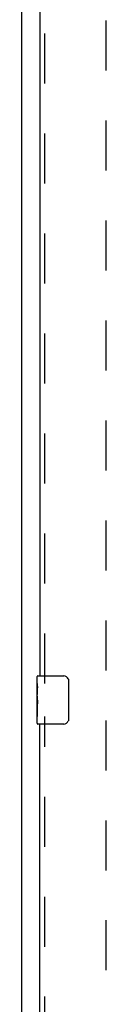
# Model space of a CAD drawing. Header units: inches. Extents: x 0 to 189, y 0 to 122.
# Tile 4 of 21: x 60.65 to 62.4, y 40.36 to 60.82. Entities that reach past the tile are written whole.
import ezdxf

# ---------------------------------------------------------------- set-up
doc = ezdxf.new("R2010")
doc.units = ezdxf.units.IN
doc.header["$LTSCALE"] = 10.388889
doc.header["$MEASUREMENT"] = 0
doc.linetypes.add('HIDDEN', pattern=[0.2, 0.1, -0.1])
doc.layers.get('0').update_dxf_attribs({"linetype": 'CONTINUOUS'})
doc.layers.add('DEFAULT_2', color=8, linetype='HIDDEN')
doc.layers.add('DOOR_ASSEMBLY', color=7, linetype='CONTINUOUS')

msp = doc.modelspace()

# ---------------------------------------------------------------- linework, layer by layer
at = {"color": 3, "linetype": 'Continuous'}
msp.add_line((60.65, 8.788), (60.65, 80.58), dxfattribs=at)
at = {"layer": 'DEFAULT_2', "color": 8, "linetype": 'HIDDEN'}
msp.add_line((62.4, 16.132), (62.4, 77.236), dxfattribs=at)
at = {"layer": 'DOOR_ASSEMBLY', "color": 8, "linetype": 'HIDDEN'}
for p, q in [((61.129, 47.029), (61.129, 72.589)), ((61.129, 20.779), (61.129, 46.339))]:
    msp.add_line(p, q, dxfattribs=at)
at = {"layer": 'DOOR_ASSEMBLY', "color": 3, "linetype": 'Continuous'}
for p, q in [((61.025, 72.434), (61.025, 47.184)), ((61.025, 20.934), (61.025, 46.184))]:
    msp.add_line(p, q, dxfattribs=at)
at = {"layer": 'DOOR_ASSEMBLY', "color": 7, "linetype": 'Continuous'}
for p, q in [((60.965, 47.023), (60.965, 47.169)), ((60.98, 47.184), (61.52, 47.184)), ((61.62, 47.084), (61.62, 46.284)), ((60.965, 46.765), (60.965, 47.022)), ((60.97, 46.967), (60.965, 46.967)), ((60.972, 46.799), (60.972, 46.935)), ((60.965, 46.799), (60.972, 46.799)), ((60.965, 46.199), (60.965, 46.762)), ((60.966, 46.736), (60.965, 46.736)), ((60.966, 46.738), (60.968, 46.716)), ((60.965, 46.604), (60.971, 46.604)), ((60.965, 46.568), (60.972, 46.568)), ((60.965, 46.505), (60.972, 46.505)), ((60.972, 46.338), (60.972, 46.568)), ((60.965, 46.338), (60.972, 46.338)), ((61.52, 46.184), (60.98, 46.184))]:
    msp.add_line(p, q, dxfattribs=at)
for points in [[(61.613, 47.12), (61.615, 47.114), (61.617, 47.108), (61.618, 47.102), (61.619, 47.096), (61.619, 47.09), (61.62, 47.084)], [(60.965, 47.023), (60.965, 47.019), (60.965, 47.015), (60.966, 47.009), (60.967, 47.003), (60.967, 46.996), (60.968, 46.988), (60.969, 46.98), (60.97, 46.972)], [(60.97, 46.972), (60.971, 46.963), (60.971, 46.954), (60.972, 46.944), (60.972, 46.935)], [(60.965, 46.765), (60.965, 46.757), (60.965, 46.748), (60.966, 46.738)], [(60.968, 46.716), (60.969, 46.704), (60.97, 46.692), (60.971, 46.68), (60.971, 46.667), (60.972, 46.654), (60.972, 46.642), (60.972, 46.629), (60.971, 46.616), (60.971, 46.603), (60.97, 46.591), (60.969, 46.579)], [(61.62, 46.284), (61.619, 46.277), (61.619, 46.271), (61.618, 46.265), (61.617, 46.259), (61.615, 46.253), (61.613, 46.247)]]:
    msp.add_lwpolyline(points, dxfattribs=at)
for centre, radius, start, end in [((60.98, 47.169), 0.015, 90, 180), ((61.52, 47.084), 0.1, 21.1999, 90), ((61.52, 46.284), 0.1, 270, 338.7946), ((60.98, 46.199), 0.015, 180, 270)]:
    msp.add_arc(centre, radius, start, end, dxfattribs=at)
msp.add_ellipse((61.228, 46.6), major_axis=(0.263, 0), ratio=0.432808, start_param=-3.141593, end_param=-2.961605, dxfattribs=at)

doc.saveas('drawing.dxf')
